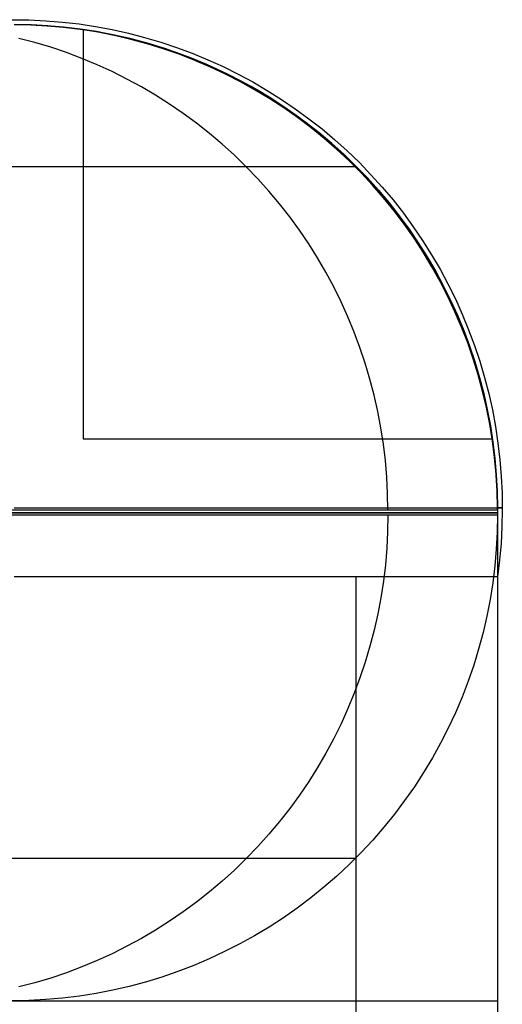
# Model space of a CAD drawing. Header units: millimetres. Extents: x 4627 to 5374, y -356 to 20.
# Tile 44 of 44: x 5292 to 5302, y 0 to 20. Entities that reach past the tile are written whole.
import ezdxf

# ---------------------------------------------------------------- set-up
doc = ezdxf.new("R2010")
doc.units = ezdxf.units.MM
doc.layers.add('Slope storage bench', color=7, linetype='Continuous', true_color=0x000000)
doc.layers.add('Slope storage bench$back', color=7, linetype='Continuous', true_color=0x000000)

msp = doc.modelspace()

# ---------------------------------------------------------------- linework, layer by layer
at = {"layer": 'Slope storage bench'}
for p, q in [((5292.203, 20.1, -290.1), (5292.547, 20.095, -290.1)), ((5292.246, 20, -288.689), (5292.584, 19.994, -288.689)), ((5292.246, 20), (5292.584, 19.994)), ((5292.584, 19.994, -144.06), (5292.246, 20, -144.06)), ((5292.547, 20.095, -290.1), (5292.89, 20.079, -290.1)), ((5292.584, 19.994, -288.689), (5292.921, 19.977, -288.689)), ((5292.584, 19.994), (5292.921, 19.977)), ((5292.921, 19.977, -144.06), (5292.584, 19.994, -144.06)), ((5292.89, 20.079, -290.1), (5293.232, 20.051, -290.1)), ((5292.921, 19.977, -288.689), (5293.258, 19.948, -288.689)), ((5292.921, 19.977), (5293.258, 19.948)), ((5293.258, 19.948, -144.06), (5292.921, 19.977, -144.06)), ((5293.232, 20.051, -290.1), (5293.573, 20.012, -290.1)), ((5293.573, 20.012, -290.1), (5293.912, 19.96, -290.1)), ((5293.258, 19.948, -288.689), (5293.594, 19.908, -288.689)), ((5293.258, 19.948), (5293.594, 19.908)), ((5293.594, 19.908, -144.06), (5293.258, 19.948, -144.06)), ((5293.594, 19.908, -288.689), (5293.928, 19.856, -288.689)), ((5293.594, 19.908), (5293.928, 19.856)), ((5293.928, 19.856, -144.06), (5293.594, 19.908, -144.06)), ((5293.996, 19.844, -291.511), (5293.656, 19.899, -291.511)), ((5293.656, 19.899, -291.511), (5293.656, 19.844, -291.85)), ((5293.656, 19.844, -291.85), (5293.656, 19.777, -292.187)), ((5293.656, 19.777, -292.187), (5293.656, 19.699, -292.522)), ((5293.912, 19.96, -290.1), (5294.25, 19.897, -290.1)), ((5293.928, 19.856, -288.689), (5294.26, 19.793, -288.689)), ((5293.928, 19.856), (5294.26, 19.793)), ((5294.26, 19.793, -144.06), (5293.928, 19.856, -144.06)), ((5294.333, 19.777, -291.511), (5293.996, 19.844, -291.511)), ((5294.25, 19.897, -290.1), (5294.585, 19.823, -290.1)), ((5294.26, 19.793, -288.689), (5294.59, 19.719, -288.689)), ((5294.26, 19.793), (5294.59, 19.719)), ((5294.59, 19.719, -144.06), (5294.26, 19.793, -144.06)), ((5294.668, 19.699, -291.511), (5294.333, 19.777, -291.511)), ((5294.585, 19.823, -290.1), (5294.917, 19.737, -290.1)), ((5293.656, 19.699, -292.522), (5293.656, 19.609, -292.854)), ((5293.656, 19.609, -292.854), (5293.656, 19.508, -293.182)), ((5294.59, 19.719, -288.689), (5294.917, 19.633, -288.689)), ((5294.59, 19.719), (5294.917, 19.633)), ((5294.917, 19.633, -144.06), (5294.59, 19.719, -144.06)), ((5294.999, 19.609, -291.511), (5294.668, 19.699, -291.511)), ((5294.917, 19.737, -290.1), (5295.246, 19.639, -290.1)), ((5294.917, 19.633, -288.689), (5295.24, 19.536, -288.689)), ((5294.917, 19.633), (5295.24, 19.536)), ((5295.24, 19.536, -144.06), (5294.917, 19.633, -144.06)), ((5295.328, 19.508, -291.511), (5294.999, 19.609, -291.511)), ((5295.246, 19.639, -290.1), (5295.572, 19.531, -290.1)), ((5293.656, 19.508, -293.182), (5293.656, 19.395, -293.507)), ((5293.656, 19.395, -293.507), (5293.656, 19.271, -293.828)), ((5295.24, 19.536, -288.689), (5295.561, 19.428, -288.689)), ((5295.24, 19.536), (5295.561, 19.428)), ((5295.561, 19.428, -144.06), (5295.24, 19.536, -144.06)), ((5295.653, 19.395, -291.511), (5295.328, 19.508, -291.511)), ((5295.561, 19.428, -288.689), (5295.877, 19.31, -288.689)), ((5295.561, 19.428), (5295.877, 19.31)), ((5295.877, 19.31, -144.06), (5295.561, 19.428, -144.06)), ((5295.572, 19.531, -290.1), (5295.894, 19.411, -290.1)), ((5295.973, 19.271, -291.511), (5295.653, 19.395, -291.511)), ((5295.894, 19.411, -290.1), (5296.211, 19.28, -290.1)), ((5293.656, 19.271, -293.828), (5293.656, 19.136, -294.144)), ((5295.877, 19.31, -288.689), (5296.19, 19.18, -288.689)), ((5295.877, 19.31), (5296.19, 19.18)), ((5296.19, 19.18, -144.06), (5295.877, 19.31, -144.06)), ((5296.289, 19.136, -291.511), (5295.973, 19.271, -291.511)), ((5296.19, 19.18, -288.689), (5296.497, 19.04, -288.689)), ((5296.19, 19.18), (5296.497, 19.04)), ((5296.497, 19.04, -144.06), (5296.19, 19.18, -144.06)), ((5296.211, 19.28, -290.1), (5296.524, 19.139, -290.1)), ((5293.656, 19.136, -294.144), (5293.656, 18.991, -294.455)), ((5293.656, 18.991, -294.455), (5293.656, 18.834, -294.761)), ((5296.601, 18.991, -291.511), (5296.289, 19.136, -291.511)), ((5296.497, 19.04, -288.689), (5296.8, 18.89, -288.689)), ((5296.497, 19.04), (5296.8, 18.89)), ((5296.8, 18.89, -144.06), (5296.497, 19.04, -144.06)), ((5296.524, 19.139, -290.1), (5296.832, 18.986, -290.1)), ((5296.907, 18.834, -291.511), (5296.601, 18.991, -291.511)), ((5296.832, 18.986, -290.1), (5297.134, 18.824, -290.1)), ((5293.656, 18.834, -294.761), (5293.656, 18.667, -295.062)), ((5296.8, 18.89, -288.689), (5297.098, 18.729, -288.689)), ((5296.8, 18.89), (5297.098, 18.729)), ((5297.098, 18.729, -144.06), (5296.8, 18.89, -144.06)), ((5297.207, 18.667, -291.511), (5296.907, 18.834, -291.511)), ((5297.134, 18.824, -290.1), (5297.43, 18.651, -290.1)), ((5293.656, 18.667, -295.062), (5293.656, 18.489, -295.356)), ((5297.098, 18.729, -288.689), (5297.389, 18.559, -288.689)), ((5297.098, 18.729), (5297.389, 18.559)), ((5297.389, 18.559, -144.06), (5297.098, 18.729, -144.06)), ((5297.502, 18.489, -291.511), (5297.207, 18.667, -291.511)), ((5297.389, 18.559, -288.689), (5297.675, 18.378, -288.689)), ((5297.389, 18.559), (5297.675, 18.378)), ((5297.675, 18.378, -144.06), (5297.389, 18.559, -144.06)), ((5297.43, 18.651, -290.1), (5297.721, 18.468, -290.1)), ((5293.656, 18.489, -295.356), (5293.656, 18.302, -295.644)), ((5297.79, 18.302, -291.511), (5297.502, 18.489, -291.511)), ((5297.675, 18.378, -288.689), (5297.955, 18.188, -288.689)), ((5297.675, 18.378), (5297.955, 18.188)), ((5297.955, 18.188, -144.06), (5297.675, 18.378, -144.06)), ((5297.721, 18.468, -290.1), (5298.005, 18.275, -290.1)), ((5293.656, 18.302, -295.644), (5293.656, 18.104, -295.926)), ((5298.071, 18.105, -291.511), (5297.79, 18.302, -291.511)), ((5297.955, 18.188, -288.689), (5298.227, 17.988, -288.689)), ((5297.955, 18.188), (5298.227, 17.988)), ((5298.227, 17.988, -144.06), (5297.955, 18.188, -144.06)), ((5298.005, 18.275, -290.1), (5298.282, 18.072, -290.1)), ((5293.656, 18.104, -295.926), (5293.656, 17.897, -296.2)), ((5298.346, 17.897, -291.511), (5298.071, 18.105, -291.511)), ((5298.227, 17.988, -288.689), (5298.493, 17.78, -288.689)), ((5298.227, 17.988), (5298.493, 17.78)), ((5298.493, 17.78, -144.06), (5298.227, 17.988, -144.06)), ((5298.282, 18.072, -290.1), (5298.552, 17.861, -290.1)), ((5293.656, 17.897, -296.2), (5293.656, 17.681, -296.467)), ((5298.613, 17.681, -291.511), (5298.346, 17.897, -291.511)), ((5298.493, 17.78, -288.689), (5298.752, 17.562, -288.689)), ((5298.493, 17.78), (5298.752, 17.562)), ((5298.752, 17.562, -144.06), (5298.493, 17.78, -144.06)), ((5298.552, 17.861, -290.1), (5298.815, 17.64, -290.1)), ((5293.656, 17.681, -296.467), (5293.656, 17.455, -296.727)), ((5298.872, 17.455, -291.511), (5298.613, 17.681, -291.511)), ((5298.752, 17.562, -288.689), (5299.003, 17.335, -288.689)), ((5298.752, 17.562), (5299.003, 17.335)), ((5299.003, 17.335, -144.06), (5298.752, 17.562, -144.06)), ((5298.815, 17.64, -290.1), (5299.07, 17.41, -290.1)), ((5293.656, 17.455, -296.727), (5293.656, 17.221, -296.978)), ((5299.123, 17.221, -291.511), (5298.872, 17.455, -291.511)), ((5299.07, 17.41, -290.1), (5299.317, 17.171, -290.1)), ((5293.656, 17.221, -296.978), (5293.656, 16.978, -297.221)), ((5299.003, 17.335, -288.689), (5299.246, 17.1, -288.689)), ((5299.003, 17.335), (5299.246, 17.1)), ((5299.246, 17.1, -144.06), (5299.003, 17.335, -144.06)), ((5299.366, 16.978, -291.511), (5299.123, 17.221, -291.511)), ((5299.317, 17.171, -290.1), (5299.555, 16.924, -290.1)), ((5293.656, 16.978, -297.221), (5293.656, 16.726, -297.456)), ((5299.246, 17.1, -288.689), (5299.481, 16.857, -288.689)), ((5299.246, 17.1), (5299.481, 16.857)), ((5299.246, 17.1), (5299.246, 17.1, -288.689)), ((5299.481, 16.857, -144.06), (5299.246, 17.1, -144.06)), ((5299.601, 16.726, -291.511), (5299.366, 16.978, -291.511)), ((5299.481, 16.857, -288.689), (5299.707, 16.606, -288.689)), ((5299.481, 16.857), (5299.707, 16.606)), ((5299.707, 16.606, -144.06), (5299.481, 16.857, -144.06)), ((5299.555, 16.924, -290.1), (5299.785, 16.669, -290.1)), ((5293.656, 16.726, -297.456), (5293.656, 16.467, -297.681)), ((5299.827, 16.467, -291.511), (5299.601, 16.726, -291.511)), ((5299.707, 16.606, -288.689), (5299.925, 16.348, -288.689)), ((5299.707, 16.606), (5299.925, 16.348)), ((5299.925, 16.348, -144.06), (5299.707, 16.606, -144.06)), ((5299.785, 16.669, -290.1), (5300.006, 16.407, -290.1)), ((5293.656, 16.467, -297.681), (5293.656, 16.2, -297.898)), ((5300.043, 16.2, -291.511), (5299.827, 16.467, -291.511)), ((5299.925, 16.348, -288.689), (5300.134, 16.082, -288.689)), ((5299.925, 16.348), (5300.134, 16.082)), ((5300.134, 16.082, -144.06), (5299.925, 16.348, -144.06)), ((5300.006, 16.407, -290.1), (5300.218, 16.137, -290.1)), ((5293.656, 16.2, -297.898), (5293.656, 15.925, -298.105)), ((5300.25, 15.926, -291.511), (5300.043, 16.2, -291.511)), ((5300.134, 16.082, -288.689), (5300.334, 15.809, -288.689)), ((5300.134, 16.082), (5300.334, 15.809)), ((5300.334, 15.809, -144.06), (5300.134, 16.082, -144.06)), ((5300.218, 16.137, -290.1), (5300.421, 15.859, -290.1)), ((5293.656, 15.925, -298.105), (5293.656, 15.644, -298.302)), ((5300.448, 15.644, -291.511), (5300.25, 15.926, -291.511)), ((5300.334, 15.809, -288.689), (5300.524, 15.53, -288.689)), ((5300.334, 15.809), (5300.524, 15.53)), ((5300.524, 15.53, -144.06), (5300.334, 15.809, -144.06)), ((5300.421, 15.859, -290.1), (5300.613, 15.575, -290.1)), ((5293.656, 15.644, -298.302), (5293.656, 15.356, -298.49)), ((5300.635, 15.356, -291.511), (5300.448, 15.644, -291.511)), ((5300.613, 15.575, -290.1), (5300.796, 15.285, -290.1)), ((5293.656, 15.356, -298.49), (5293.656, 15.061, -298.667)), ((5300.524, 15.53, -288.689), (5300.704, 15.244, -288.689)), ((5300.524, 15.53), (5300.704, 15.244)), ((5300.704, 15.244, -144.06), (5300.524, 15.53, -144.06)), ((5300.812, 15.062, -291.511), (5300.635, 15.356, -291.511)), ((5300.704, 15.244, -288.689), (5300.875, 14.952, -288.689)), ((5300.704, 15.244), (5300.875, 14.952)), ((5300.875, 14.952, -144.06), (5300.704, 15.244, -144.06)), ((5300.796, 15.285, -290.1), (5300.969, 14.988, -290.1)), ((5293.656, 15.061, -298.667), (5293.656, 14.761, -298.834)), ((5300.98, 14.761, -291.511), (5300.812, 15.062, -291.511)), ((5300.875, 14.952, -288.689), (5301.036, 14.655, -288.689)), ((5300.875, 14.952), (5301.036, 14.655)), ((5301.036, 14.655, -144.06), (5300.875, 14.952, -144.06)), ((5300.969, 14.988, -290.1), (5301.132, 14.686, -290.1)), ((5293.656, 14.761, -298.834), (5293.656, 14.455, -298.991)), ((5301.136, 14.455, -291.511), (5300.98, 14.761, -291.511)), ((5301.036, 14.655, -288.689), (5301.186, 14.352, -288.689)), ((5301.036, 14.655), (5301.186, 14.352)), ((5301.186, 14.352, -144.06), (5301.036, 14.655, -144.06)), ((5301.132, 14.686, -290.1), (5301.284, 14.378, -290.1)), ((5293.656, 14.455, -298.991), (5293.656, 14.144, -299.137)), ((5301.282, 14.144, -291.511), (5301.136, 14.455, -291.511)), ((5301.186, 14.352, -288.689), (5301.326, 14.044, -288.689)), ((5301.186, 14.352), (5301.326, 14.044)), ((5301.326, 14.044, -144.06), (5301.186, 14.352, -144.06)), ((5301.284, 14.378, -290.1), (5301.426, 14.066, -290.1)), ((5293.656, 14.144, -299.137), (5293.656, 13.827, -299.272)), ((5301.417, 13.828, -291.511), (5301.282, 14.144, -291.511)), ((5301.326, 14.044, -288.689), (5301.455, 13.732, -288.689)), ((5301.326, 14.044), (5301.455, 13.732)), ((5301.455, 13.732, -144.06), (5301.326, 14.044, -144.06)), ((5301.426, 14.066, -290.1), (5301.556, 13.748, -290.1)), ((5293.656, 13.827, -299.272), (5293.656, 13.507, -299.395)), ((5301.541, 13.507, -291.511), (5301.417, 13.828, -291.511)), ((5301.455, 13.732, -288.689), (5301.574, 13.415, -288.689)), ((5301.455, 13.732), (5301.574, 13.415)), ((5301.574, 13.415, -144.06), (5301.455, 13.732, -144.06)), ((5301.556, 13.748, -290.1), (5301.676, 13.426, -290.1)), ((5293.656, 13.507, -299.395), (5293.656, 13.182, -299.508)), ((5301.654, 13.182, -291.511), (5301.541, 13.507, -291.511)), ((5301.574, 13.415, -288.689), (5301.682, 13.095, -288.689)), ((5301.574, 13.415), (5301.682, 13.095)), ((5301.682, 13.095, -144.06), (5301.574, 13.415, -144.06)), ((5301.676, 13.426, -290.1), (5301.785, 13.101, -290.1)), ((5293.656, 13.182, -299.508), (5293.656, 12.853, -299.609)), ((5301.755, 12.854, -291.511), (5301.654, 13.182, -291.511)), ((5301.682, 13.095, -288.689), (5301.778, 12.771, -288.689)), ((5301.682, 13.095), (5301.778, 12.771)), ((5301.778, 12.771, -144.06), (5301.682, 13.095, -144.06)), ((5301.785, 13.101, -290.1), (5301.882, 12.771, -290.1)), ((5293.656, 12.853, -299.609), (5293.656, 12.522, -299.699)), ((5301.845, 12.522, -291.511), (5301.755, 12.854, -291.511)), ((5301.778, 12.771, -288.689), (5301.864, 12.444, -288.689)), ((5301.778, 12.771), (5301.864, 12.444)), ((5301.864, 12.444, -144.06), (5301.778, 12.771, -144.06)), ((5301.882, 12.771, -290.1), (5301.968, 12.439, -290.1)), ((5293.656, 12.522, -299.699), (5293.656, 12.187, -299.778)), ((5301.923, 12.187, -291.511), (5301.845, 12.522, -291.511)), ((5301.864, 12.444, -288.689), (5301.938, 12.114, -288.689)), ((5301.864, 12.444), (5301.938, 12.114)), ((5301.938, 12.114, -144.06), (5301.864, 12.444, -144.06)), ((5301.968, 12.439, -290.1), (5302.043, 12.104, -290.1)), ((5293.656, 12.187, -299.778), (5293.656, 11.85, -299.844)), ((5301.99, 11.85, -291.511), (5301.923, 12.187, -291.511)), ((5301.938, 12.114, -288.689), (5302.002, 11.782, -288.689)), ((5301.938, 12.114), (5302.002, 11.782)), ((5302.002, 11.782, -144.06), (5301.938, 12.114, -144.06)), ((5302.043, 12.104, -290.1), (5302.106, 11.767, -290.1)), ((5293.656, 11.85, -299.844), (5293.656, 11.51, -299.899)), ((5302.045, 11.511, -291.511), (5301.99, 11.85, -291.511)), ((5302.002, 11.782, -288.689), (5302.053, 11.448, -288.689)), ((5302.002, 11.782), (5302.053, 11.448)), ((5302.053, 11.448, -144.06), (5302.002, 11.782, -144.06)), ((5302.106, 11.767, -290.1), (5302.157, 11.427, -290.1)), ((5293.656, 11.51, -299.899), (5293.995, 11.51, -299.844)), ((5293.995, 11.51, -299.844), (5294.332, 11.51, -299.778)), ((5294.332, 11.51, -299.778), (5294.667, 11.51, -299.699)), ((5294.667, 11.51, -299.699), (5294.999, 11.51, -299.609)), ((5294.999, 11.51, -299.609), (5295.327, 11.51, -299.508)), ((5295.327, 11.51, -299.508), (5295.652, 11.51, -299.395)), ((5295.652, 11.51, -299.395), (5295.973, 11.51, -299.272)), ((5295.973, 11.51, -299.272), (5296.289, 11.51, -299.137)), ((5296.289, 11.51, -299.137), (5296.6, 11.51, -298.991)), ((5296.6, 11.51, -298.991), (5296.906, 11.511, -298.834)), ((5296.906, 11.511, -298.834), (5297.207, 11.511, -298.667)), ((5297.207, 11.511, -298.667), (5297.501, 11.511, -298.49)), ((5297.501, 11.511, -298.49), (5297.789, 11.511, -298.302)), ((5297.789, 11.511, -298.302), (5298.071, 11.511, -298.105)), ((5298.071, 11.511, -298.105), (5298.345, 11.511, -297.898)), ((5298.345, 11.511, -297.898), (5298.612, 11.511, -297.681)), ((5298.612, 11.511, -297.681), (5298.872, 11.511, -297.456)), ((5298.872, 11.511, -297.456), (5299.123, 11.511, -297.221)), ((5299.123, 11.511, -297.221), (5299.366, 11.511, -296.978)), ((5299.366, 11.511, -296.978), (5299.601, 11.511, -296.727)), ((5299.601, 11.511, -296.727), (5299.826, 11.511, -296.467)), ((5299.826, 11.511, -296.467), (5300.043, 11.511, -296.2)), ((5300.043, 11.511, -296.2), (5300.25, 11.511, -295.926)), ((5300.25, 11.511, -295.926), (5300.447, 11.511, -295.644)), ((5300.447, 11.511, -295.644), (5300.635, 11.511, -295.356)), ((5300.635, 11.511, -295.356), (5300.812, 11.511, -295.062)), ((5300.812, 11.511, -295.062), (5300.98, 11.511, -294.761)), ((5300.98, 11.511, -294.761), (5301.136, 11.511, -294.455)), ((5301.136, 11.511, -294.455), (5301.282, 11.511, -294.144)), ((5301.282, 11.511, -294.144), (5301.417, 11.511, -293.828)), ((5301.417, 11.511, -293.828), (5301.541, 11.511, -293.507)), ((5301.541, 11.511, -293.507), (5301.653, 11.511, -293.182)), ((5301.653, 11.511, -293.182), (5301.755, 11.511, -292.854)), ((5301.755, 11.511, -292.854), (5301.845, 11.511, -292.522)), ((5301.845, 11.511, -292.522), (5301.923, 11.511, -292.187)), ((5301.923, 11.511, -292.187), (5301.99, 11.511, -291.85)), ((5301.99, 11.511, -291.85), (5302.045, 11.511, -291.511)), ((5302.053, 11.448, -288.689), (5302.094, 11.112, -288.689)), ((5302.053, 11.448), (5302.094, 11.112)), ((5302.094, 11.112, -144.06), (5302.053, 11.448, -144.06)), ((5302.157, 11.427, -290.1), (5302.197, 11.086, -290.1)), ((5302.094, 11.112, -288.689), (5302.122, 10.776, -288.689)), ((5302.094, 11.112), (5302.122, 10.776)), ((5302.122, 10.776, -144.06), (5302.094, 11.112, -144.06)), ((5302.197, 11.086, -290.1), (5302.225, 10.744, -290.1)), ((5302.122, 10.776, -288.689), (5302.14, 10.438, -288.689)), ((5302.122, 10.776), (5302.14, 10.438)), ((5302.14, 10.438, -144.06), (5302.122, 10.776, -144.06)), ((5302.225, 10.744, -290.1), (5302.241, 10.401, -290.1)), ((5302.14, 10.438, -288.689), (5302.146, 10.1, -288.689)), ((5302.14, 10.438), (5302.146, 10.1)), ((5302.146, 10.1, -144.06), (5302.14, 10.438, -144.06)), ((5302.241, 10.401, -290.1), (5302.245, 10.058, -290.1)), ((5292.246, 10.1, -300.1), (5292.588, 10.1, -300.094)), ((5292.588, 10.1, -300.094), (5292.93, 10.1, -300.077)), ((5292.93, 10.1, -300.077), (5293.271, 10.1, -300.047)), ((5293.271, 10.1, -300.047), (5293.611, 10.1, -300.006)), ((5293.611, 10.1, -300.006), (5293.95, 10.1, -299.954)), ((5293.95, 10.1, -299.954), (5294.286, 10.1, -299.89)), ((5294.286, 10.1, -299.89), (5294.62, 10.1, -299.814)), ((5294.62, 10.1, -299.814), (5294.951, 10.1, -299.727)), ((5294.951, 10.1, -299.727), (5295.279, 10.1, -299.629)), ((5295.279, 10.1, -299.629), (5295.604, 10.1, -299.519)), ((5295.604, 10.1, -299.519), (5295.924, 10.1, -299.399)), ((5295.924, 10.1, -299.399), (5296.24, 10.1, -299.267)), ((5296.24, 10.1, -299.267), (5296.552, 10.1, -299.125)), ((5296.552, 10.1, -299.125), (5296.859, 10.1, -298.972)), ((5296.859, 10.1, -298.972), (5297.16, 10.1, -298.809)), ((5297.16, 10.1, -298.809), (5297.455, 10.1, -298.636)), ((5297.455, 10.1, -298.636), (5297.744, 10.1, -298.453)), ((5297.744, 10.1, -298.453), (5298.027, 10.1, -298.259)), ((5298.027, 10.1, -298.259), (5298.303, 10.1, -298.057)), ((5298.303, 10.1, -298.057), (5298.572, 10.1, -297.845)), ((5298.572, 10.1, -297.845), (5298.833, 10.1, -297.623)), ((5298.833, 10.1, -297.623), (5299.087, 10.1, -297.393)), ((5299.087, 10.1, -297.393), (5299.333, 10.1, -297.155)), ((5299.333, 10.1, -297.155), (5299.57, 10.1, -296.908)), ((5299.57, 10.1, -296.908), (5299.799, 10.1, -296.653)), ((5299.799, 10.1, -296.653), (5300.019, 10.1, -296.391)), ((5300.019, 10.1, -296.391), (5300.23, 10.1, -296.121)), ((5300.23, 10.1, -296.121), (5300.431, 10.1, -295.844)), ((5300.431, 10.1, -295.844), (5300.623, 10.1, -295.56)), ((5300.623, 10.1, -295.56), (5300.805, 10.1, -295.27)), ((5300.805, 10.1, -295.27), (5300.977, 10.1, -294.974)), ((5300.977, 10.1, -294.974), (5301.139, 10.1, -294.673)), ((5301.139, 10.1, -294.673), (5301.29, 10.1, -294.365)), ((5301.29, 10.1, -294.365), (5301.431, 10.1, -294.053)), ((5301.431, 10.1, -294.053), (5301.561, 10.1, -293.736)), ((5301.561, 10.1, -293.736), (5301.68, 10.1, -293.415)), ((5301.68, 10.1, -293.415), (5301.788, 10.1, -293.09)), ((5301.788, 10.1, -293.09), (5301.885, 10.1, -292.762)), ((5301.885, 10.1, -292.762), (5301.97, 10.1, -292.43)), ((5301.97, 10.1, -292.43), (5302.044, 10.1, -292.096)), ((5302.044, 10.1, -292.096), (5302.107, 10.1, -291.759)), ((5302.107, 10.1, -291.759), (5302.158, 10.1, -291.42)), ((5302.146, 10.1, -288.689), (5302.146, 10.052, -288.69)), ((5302.146, 10.1), (5302.146, 0)), ((5302.146, 10.1), (5302.146, 10.1, -288.689)), ((5302.188, 10.1, -289.029), (5302.146, 10.1, -288.689)), ((5302.146, 10.1, -150), (5302.146, -290.1, -150)), ((5302.158, 10.1, -291.42), (5302.197, 10.1, -291.08)), ((5302.219, 10.1, -289.37), (5302.188, 10.1, -289.029)), ((5302.197, 10.1, -291.08), (5302.225, 10.1, -290.739)), ((5302.238, 10.1, -289.712), (5302.219, 10.1, -289.37)), ((5302.225, 10.1, -290.739), (5302.241, 10.1, -290.397)), ((5302.245, 10.1, -290.054), (5302.238, 10.1, -289.712)), ((5302.241, 10.1, -290.397), (5302.245, 10.1, -290.054)), ((5282.146, 10), (5302.146, 10)), ((5302.146, 10.052, -288.69), (5302.146, 10.004, -288.693)), ((5302.146, 10.004, -288.693), (5302.146, 9.956, -288.697)), ((5302.146, 9.956, -288.697), (5302.146, 9.908, -288.702)), ((5302.146, 9.908, -288.702), (5302.146, 9.86, -288.71)), ((5302.245, 10.058, -290.1), (5302.238, 9.715, -290.1)), ((5302.146, 9.86, -288.71), (5302.146, 9.813, -288.719)), ((5302.146, 9.813, -288.719), (5302.146, 9.766, -288.729)), ((5302.146, 9.766, -288.729), (5302.146, 9.719, -288.742)), ((5302.146, 9.719, -288.742), (5302.146, 9.673, -288.755)), ((5302.238, 9.715, -290.1), (5302.219, 9.372, -290.1)), ((5302.146, 9.673, -288.755), (5302.146, 9.628, -288.771)), ((5302.146, 9.628, -288.771), (5302.146, 9.582, -288.788)), ((5302.146, 9.582, -288.788), (5302.146, 9.538, -288.806)), ((5302.146, 9.538, -288.806), (5302.146, 9.494, -288.826)), ((5302.146, 9.494, -288.826), (5302.146, 9.451, -288.847)), ((5302.146, 9.451, -288.847), (5302.146, 9.409, -288.87)), ((5302.146, 9.409, -288.87), (5302.146, 9.367, -288.895)), ((5302.146, 9.367, -288.895), (5302.146, 9.326, -288.92)), ((5302.146, 9.326, -288.92), (5302.146, 9.286, -288.948)), ((5302.146, 9.286, -288.948), (5302.146, 9.248, -288.976)), ((5302.219, 9.372, -290.1), (5302.188, 9.03, -290.1)), ((5302.146, 9.248, -288.976), (5302.146, 9.21, -289.006)), ((5302.146, 9.21, -289.006), (5302.146, 9.173, -289.037)), ((5302.146, 9.173, -289.037), (5302.146, 9.137, -289.069)), ((5302.146, 9.137, -289.069), (5302.146, 9.103, -289.103)), ((5302.146, 9.103, -289.103), (5302.146, 9.069, -289.137)), ((5302.146, 9.069, -289.137), (5302.146, 9.037, -289.173)), ((5302.146, 9.037, -289.173), (5302.146, 9.006, -289.21)), ((5302.188, 9.03, -290.1), (5302.146, 8.689, -290.1)), ((5302.146, 9.006, -289.21), (5302.146, 8.976, -289.248)), ((5302.146, 8.976, -289.248), (5302.146, 8.948, -289.286)), ((5302.146, 8.948, -289.286), (5302.146, 8.92, -289.326)), ((5302.146, 8.92, -289.326), (5302.146, 8.895, -289.367)), ((5302.146, 8.895, -289.367), (5302.146, 8.87, -289.409)), ((5292.584, 8.689, -299.994), (5292.246, 8.689, -300)), ((5292.921, 8.689, -299.977), (5292.584, 8.689, -299.994)), ((5293.258, 8.689, -299.948), (5292.921, 8.689, -299.977)), ((5293.594, 8.689, -299.908), (5293.258, 8.689, -299.948)), ((5293.928, 8.689, -299.856), (5293.594, 8.689, -299.908)), ((5294.26, 8.689, -299.793), (5293.928, 8.689, -299.856)), ((5294.59, 8.689, -299.719), (5294.26, 8.689, -299.793)), ((5294.917, 8.689, -299.633), (5294.59, 8.689, -299.719)), ((5295.24, 8.689, -299.536), (5294.917, 8.689, -299.633)), ((5295.561, 8.689, -299.428), (5295.24, 8.689, -299.536)), ((5295.877, 8.689, -299.31), (5295.561, 8.689, -299.428)), ((5296.19, 8.689, -299.18), (5295.877, 8.689, -299.31)), ((5296.497, 8.689, -299.04), (5296.19, 8.689, -299.18)), ((5296.8, 8.689, -298.89), (5296.497, 8.689, -299.04)), ((5297.098, 8.689, -298.729), (5296.8, 8.689, -298.89)), ((5297.389, 8.689, -298.559), (5297.098, 8.689, -298.729)), ((5297.675, 8.689, -298.378), (5297.389, 8.689, -298.559)), ((5297.955, 8.689, -298.188), (5297.675, 8.689, -298.378)), ((5298.227, 8.689, -297.988), (5297.955, 8.689, -298.188)), ((5298.493, 8.689, -297.78), (5298.227, 8.689, -297.988)), ((5298.752, 8.689, -297.562), (5298.493, 8.689, -297.78)), ((5299.003, 8.689, -297.335), (5298.752, 8.689, -297.562)), ((5299.246, 8.689, -297.1), (5299.003, 8.689, -297.335)), ((5299.481, 8.689, -296.857), (5299.246, 8.689, -297.1)), ((5299.246, 8.689, -297.1), (5299.246, -288.689, -297.1)), ((5299.707, 8.689, -296.606), (5299.481, 8.689, -296.857)), ((5299.925, 8.689, -296.348), (5299.707, 8.689, -296.606)), ((5300.134, 8.689, -296.082), (5299.925, 8.689, -296.348)), ((5300.334, 8.689, -295.809), (5300.134, 8.689, -296.082)), ((5300.524, 8.689, -295.53), (5300.334, 8.689, -295.809)), ((5300.704, 8.689, -295.244), (5300.524, 8.689, -295.53)), ((5300.875, 8.689, -294.952), (5300.704, 8.689, -295.244)), ((5301.036, 8.689, -294.655), (5300.875, 8.689, -294.952)), ((5301.186, 8.689, -294.352), (5301.036, 8.689, -294.655)), ((5301.326, 8.689, -294.044), (5301.186, 8.689, -294.352)), ((5301.455, 8.689, -293.732), (5301.326, 8.689, -294.044)), ((5301.574, 8.689, -293.415), (5301.455, 8.689, -293.732)), ((5301.682, 8.689, -293.095), (5301.574, 8.689, -293.415)), ((5301.778, 8.689, -292.771), (5301.682, 8.689, -293.095)), ((5301.864, 8.689, -292.444), (5301.778, 8.689, -292.771)), ((5301.938, 8.689, -292.114), (5301.864, 8.689, -292.444)), ((5302.002, 8.689, -291.782), (5301.938, 8.689, -292.114)), ((5302.053, 8.689, -291.448), (5302.002, 8.689, -291.782)), ((5302.094, 8.689, -291.112), (5302.053, 8.689, -291.448)), ((5302.122, 8.689, -290.776), (5302.094, 8.689, -291.112)), ((5302.14, 8.689, -290.438), (5302.122, 8.689, -290.776)), ((5302.146, 8.689, -290.1), (5302.14, 8.689, -290.438)), ((5302.146, 8.87, -289.409), (5302.146, 8.847, -289.451)), ((5302.146, 8.847, -289.451), (5302.146, 8.826, -289.494)), ((5302.146, 8.826, -289.494), (5302.146, 8.806, -289.538)), ((5302.146, 8.806, -289.538), (5302.146, 8.788, -289.582)), ((5302.146, 8.788, -289.582), (5302.146, 8.771, -289.628)), ((5302.146, 8.771, -289.628), (5302.146, 8.755, -289.673)), ((5302.146, 8.755, -289.673), (5302.146, 8.742, -289.719)), ((5302.146, 8.742, -289.719), (5302.146, 8.729, -289.766)), ((5302.146, 8.729, -289.766), (5302.146, 8.719, -289.813)), ((5302.146, 8.719, -289.813), (5302.146, 8.71, -289.86)), ((5302.146, 8.71, -289.86), (5302.146, 8.702, -289.908)), ((5302.146, 8.702, -289.908), (5302.146, 8.697, -289.956)), ((5302.146, 8.697, -289.956), (5302.146, 8.693, -290.004)), ((5302.146, 8.693, -290.004), (5302.146, 8.69, -290.052)), ((5302.146, 8.69, -290.052), (5302.146, 8.689, -290.1)), ((5302.146, 8.689, -290.1), (5302.146, -288.689, -290.1)), ((5282.146, 0), (5302.146, 0)), ((5302.146, 0), (5302.146, -280))]:
    msp.add_line(p, q, dxfattribs=at)
at = {"layer": 'Slope storage bench$back'}
for p, q in [((5292.591, 19.992, -0.012), (5292.246, 20, -0.012)), ((5292.935, 19.973, -0.011), (5292.591, 19.992, -0.012)), ((5293.279, 19.941, -0.011), (5292.935, 19.973, -0.011)), ((5293.621, 19.897, -0.011), (5293.279, 19.941, -0.011)), ((5293.962, 19.842, -0.011), (5293.621, 19.897, -0.011)), ((5294.3, 19.775, -0.01), (5293.962, 19.842, -0.011)), ((5294.636, 19.696, -0.01), (5294.3, 19.775, -0.01)), ((5292.67, 19.631, 46.734), (5292.342, 19.717, 46.703)), ((5292.994, 19.534, 46.766), (5292.67, 19.631, 46.734)), ((5294.969, 19.606, -0.01), (5294.636, 19.696, -0.01)), ((5295.299, 19.504, -0.01), (5294.969, 19.606, -0.01)), ((5293.314, 19.425, 46.797), (5292.994, 19.534, 46.766)), ((5293.631, 19.306, 46.827), (5293.314, 19.425, 46.797)), ((5295.625, 19.391, -0.009), (5295.299, 19.504, -0.01)), ((5295.947, 19.266, -0.009), (5295.625, 19.391, -0.009)), ((5293.943, 19.176, 46.858), (5293.631, 19.306, 46.827)), ((5294.251, 19.036, 46.888), (5293.943, 19.176, 46.858)), ((5296.264, 19.13, -0.009), (5295.947, 19.266, -0.009)), ((5294.554, 18.884, 46.917), (5294.251, 19.036, 46.888)), ((5296.576, 18.984, -0.009), (5296.264, 19.13, -0.009)), ((5296.884, 18.827, -0.008), (5296.576, 18.984, -0.009)), ((5294.851, 18.723, 46.946), (5294.554, 18.884, 46.917)), ((5297.185, 18.659, -0.008), (5296.884, 18.827, -0.008)), ((5295.143, 18.551, 46.974), (5294.851, 18.723, 46.946)), ((5297.481, 18.48, -0.008), (5297.185, 18.659, -0.008)), ((5295.429, 18.37, 47.002), (5295.143, 18.551, 46.974)), ((5295.709, 18.179, 47.029), (5295.429, 18.37, 47.002)), ((5297.77, 18.292, -0.008), (5297.481, 18.48, -0.008)), ((5295.982, 17.978, 47.055), (5295.709, 18.179, 47.029)), ((5298.052, 18.094, -0.007), (5297.77, 18.292, -0.008)), ((5296.248, 17.768, 47.081), (5295.982, 17.978, 47.055)), ((5298.328, 17.886, -0.007), (5298.052, 18.094, -0.007)), ((5296.506, 17.549, 47.106), (5296.248, 17.768, 47.081)), ((5298.596, 17.669, -0.007), (5298.328, 17.886, -0.007)), ((5296.757, 17.322, 47.131), (5296.506, 17.549, 47.106)), ((5298.856, 17.442, -0.006), (5298.596, 17.669, -0.007)), ((5299.108, 17.207, -0.006), (5298.856, 17.442, -0.006)), ((5297, 17.086, 47.154), (5296.757, 17.322, 47.131)), ((5299.352, 16.963, -0.006), (5299.108, 17.207, -0.006)), ((5294.035, 17.086, 70.671), (5291.988, 17.086, 82.373)), ((5295.694, 17.086, 58.926), (5294.035, 17.086, 70.671)), ((5297, 17.086, 47.154), (5295.694, 17.086, 58.926)), ((5297.986, 17.086, 35.37), (5297, 17.086, 47.154)), ((5297.235, 16.841, 47.177), (5297, 17.086, 47.154)), ((5298.672, 17.086, 23.578), (5297.986, 17.086, 35.37)), ((5299.081, 17.086, 11.785), (5298.672, 17.086, 23.578)), ((5299.231, 17.086, -0.003), (5299.081, 17.086, 11.785)), ((5299.588, 16.71, -0.005), (5299.352, 16.963, -0.006)), ((5297.462, 16.589, 47.199), (5297.235, 16.841, 47.177)), ((5297.68, 16.329, 47.22), (5297.462, 16.589, 47.199)), ((5299.814, 16.45, -0.005), (5299.588, 16.71, -0.005)), ((5300.032, 16.182, -0.005), (5299.814, 16.45, -0.005)), ((5297.889, 16.062, 47.24), (5297.68, 16.329, 47.22)), ((5300.239, 15.907, -0.005), (5300.032, 16.182, -0.005)), ((5298.088, 15.788, 47.26), (5297.889, 16.062, 47.24)), ((5298.279, 15.507, 47.278), (5298.088, 15.788, 47.26)), ((5300.438, 15.624, -0.004), (5300.239, 15.907, -0.005)), ((5300.626, 15.335, -0.004), (5300.438, 15.624, -0.004)), ((5298.459, 15.22, 47.296), (5298.279, 15.507, 47.278)), ((5300.804, 15.039, -0.004), (5300.626, 15.335, -0.004)), ((5298.63, 14.927, 47.312), (5298.459, 15.22, 47.296)), ((5300.972, 14.738, -0.003), (5300.804, 15.039, -0.004)), ((5298.791, 14.628, 47.328), (5298.63, 14.927, 47.312)), ((5301.129, 14.431, -0.003), (5300.972, 14.738, -0.003)), ((5298.941, 14.323, 47.342), (5298.791, 14.628, 47.328)), ((5299.081, 14.014, 47.356), (5298.941, 14.323, 47.342)), ((5301.276, 14.118, -0.003), (5301.129, 14.431, -0.003)), ((5299.211, 13.7, 47.369), (5299.081, 14.014, 47.356)), ((5301.412, 13.801, -0.003), (5301.276, 14.118, -0.003)), ((5301.536, 13.479, -0.002), (5301.412, 13.801, -0.003)), ((5299.329, 13.382, 47.38), (5299.211, 13.7, 47.369)), ((5299.437, 13.06, 47.391), (5299.329, 13.382, 47.38)), ((5301.649, 13.153, -0.002), (5301.536, 13.479, -0.002)), ((5301.751, 12.824, -0.002), (5301.649, 13.153, -0.002)), ((5299.534, 12.734, 47.4), (5299.437, 13.06, 47.391)), ((5299.62, 12.406, 47.408), (5299.534, 12.734, 47.4)), ((5301.842, 12.491, -0.002), (5301.751, 12.824, -0.002)), ((5299.694, 12.074, 47.415), (5299.62, 12.406, 47.408)), ((5301.921, 12.155, -0.001), (5301.842, 12.491, -0.002)), ((5301.988, 11.816, -0.001), (5301.921, 12.155, -0.001)), ((5299.757, 11.741, 47.422), (5299.694, 12.074, 47.415)), ((5299.809, 11.405, 47.427), (5299.757, 11.741, 47.422)), ((5302.043, 11.475, -0.001), (5301.988, 11.816, -0.001)), ((5299.849, 11.068, 47.431), (5299.809, 11.405, 47.427)), ((5302.087, 11.133, -0.001), (5302.043, 11.475, -0.001)), ((5302.118, 10.79, 0), (5302.087, 11.133, -0.001)), ((5299.878, 10.729, 47.433), (5299.849, 11.068, 47.431)), ((5299.895, 10.39, 47.435), (5299.878, 10.729, 47.433)), ((5302.138, 10.445, 0), (5302.118, 10.79, 0)), ((5299.901, 10.05, 47.436), (5299.895, 10.39, 47.435)), ((5302.146, 10.1, 0), (5302.138, 10.445, 0)), ((5302.146, 10.05), (5302.145, 10.172, 0)), ((5302.146, 10.1, 0), (5302.146, 10.05)), ((5282.146, 10), (5302.146, 10)), ((5292.359, 10.05, 94.678), (5291.004, 10.05, 100.276)), ((5292.359, 10, 94.678), (5291.004, 10, 100.276)), ((5292.359, 9.95, 94.678), (5291.004, 9.95, 100.276)), ((5293.634, 10.05, 88.928), (5292.359, 10.05, 94.678)), ((5293.634, 10, 88.928), (5292.359, 10, 94.678)), ((5293.634, 9.95, 88.928), (5292.359, 9.95, 94.678)), ((5294.829, 10.05, 83.026), (5293.634, 10.05, 88.928)), ((5294.829, 10, 83.026), (5293.634, 10, 88.928)), ((5294.829, 9.95, 83.026), (5293.634, 9.95, 88.928)), ((5295.941, 10.05, 76.971), (5294.829, 10.05, 83.026)), ((5295.941, 10, 76.971), (5294.829, 10, 83.026)), ((5295.941, 9.95, 76.971), (5294.829, 9.95, 83.026)), ((5296.968, 10.05, 70.761), (5295.941, 10.05, 76.971)), ((5296.968, 10, 70.761), (5295.941, 10, 76.971)), ((5296.968, 9.95, 70.761), (5295.941, 9.95, 76.971)), ((5298.76, 10.05, 57.877), (5296.968, 10.05, 70.761)), ((5298.76, 10, 57.877), (5296.968, 10, 70.761)), ((5298.76, 9.95, 57.877), (5296.968, 9.95, 70.761)), ((5300.189, 10.05, 44.366), (5298.76, 10.05, 57.877)), ((5300.189, 10, 44.366), (5298.76, 10, 57.877)), ((5300.189, 9.95, 44.366), (5298.76, 9.95, 57.877)), ((5299.901, 9.95, 47.436), (5299.895, 9.61, 47.435)), ((5301.241, 10.05, 30.221), (5300.189, 10.05, 44.366)), ((5301.241, 10, 30.221), (5300.189, 10, 44.366)), ((5301.241, 9.95, 30.221), (5300.189, 9.95, 44.366)), ((5301.898, 10.05, 15.434), (5301.241, 10.05, 30.221)), ((5301.898, 10, 15.434), (5301.241, 10, 30.221)), ((5301.898, 9.95, 15.434), (5301.241, 9.95, 30.221)), ((5302.146, 10.05), (5301.898, 10.05, 15.434)), ((5302.146, 10), (5301.898, 10, 15.434)), ((5302.146, 9.95), (5301.898, 9.95, 15.434)), ((5302.146, 9.95), (5302.139, 9.603, 0)), ((5302.146, 9.95), (5302.145, 9.828, 0)), ((5302.146, 10.05), (5302.146, 9.95)), ((5299.895, 9.61, 47.435), (5299.878, 9.271, 47.433)), ((5302.139, 9.603, 0), (5302.121, 9.256, 0)), ((5299.878, 9.271, 47.433), (5299.849, 8.932, 47.431)), ((5302.121, 9.256, 0), (5302.091, 8.91, -0.001)), ((5299.849, 8.932, 47.431), (5299.809, 8.595, 47.427)), ((5302.091, 8.91, -0.001), (5302.049, 8.565, -0.001)), ((5299.809, 8.595, 47.427), (5299.757, 8.259, 47.422)), ((5302.049, 8.565, -0.001), (5301.994, 8.222, -0.001)), ((5299.757, 8.259, 47.422), (5299.694, 7.926, 47.415)), ((5301.994, 8.222, -0.001), (5301.928, 7.881, -0.001)), ((5299.694, 7.926, 47.415), (5299.62, 7.594, 47.408)), ((5301.928, 7.881, -0.001), (5301.85, 7.543, -0.002)), ((5299.62, 7.594, 47.408), (5299.534, 7.266, 47.4)), ((5301.85, 7.543, -0.002), (5301.76, 7.207, -0.002)), ((5299.534, 7.266, 47.4), (5299.437, 6.94, 47.391)), ((5301.76, 7.207, -0.002), (5301.659, 6.875, -0.002)), ((5299.437, 6.94, 47.391), (5299.329, 6.618, 47.38)), ((5301.659, 6.875, -0.002), (5301.546, 6.547, -0.002)), ((5299.329, 6.618, 47.38), (5299.211, 6.3, 47.369)), ((5301.546, 6.547, -0.002), (5301.421, 6.223, -0.003)), ((5299.211, 6.3, 47.369), (5299.081, 5.986, 47.356)), ((5301.421, 6.223, -0.003), (5301.285, 5.903, -0.003)), ((5299.081, 5.986, 47.356), (5298.941, 5.677, 47.342)), ((5301.285, 5.903, -0.003), (5301.139, 5.588, -0.003)), ((5298.941, 5.677, 47.342), (5298.791, 5.372, 47.328)), ((5301.139, 5.588, -0.003), (5300.981, 5.279, -0.003)), ((5298.791, 5.372, 47.328), (5298.63, 5.073, 47.312)), ((5300.981, 5.279, -0.003), (5300.813, 4.975, -0.004)), ((5298.63, 5.073, 47.312), (5298.459, 4.78, 47.296)), ((5300.813, 4.975, -0.004), (5300.634, 4.677, -0.004)), ((5298.459, 4.78, 47.296), (5298.279, 4.493, 47.278)), ((5300.634, 4.677, -0.004), (5300.444, 4.386, -0.004)), ((5298.279, 4.493, 47.278), (5298.088, 4.212, 47.26)), ((5300.444, 4.386, -0.004), (5300.245, 4.102, -0.005)), ((5298.088, 4.212, 47.26), (5297.889, 3.938, 47.24)), ((5300.245, 4.102, -0.005), (5300.036, 3.824, -0.005)), ((5297.889, 3.938, 47.24), (5297.68, 3.671, 47.22)), ((5297.68, 3.671, 47.22), (5297.462, 3.411, 47.199)), ((5300.036, 3.824, -0.005), (5299.818, 3.554, -0.005)), ((5299.818, 3.554, -0.005), (5299.59, 3.292, -0.006)), ((5297.462, 3.411, 47.199), (5297.235, 3.159, 47.177)), ((5299.59, 3.292, -0.006), (5299.353, 3.038, -0.006)), ((5297.235, 3.159, 47.177), (5297, 2.914, 47.154)), ((5299.353, 3.038, -0.006), (5299.107, 2.793, -0.006)), ((5294.035, 2.914, 70.671), (5291.988, 2.914, 82.373)), ((5295.694, 2.914, 58.926), (5294.035, 2.914, 70.671)), ((5297, 2.914, 47.154), (5295.694, 2.914, 58.926)), ((5297, 2.914, 47.154), (5296.757, 2.678, 47.131)), ((5297.986, 2.914, 35.37), (5297, 2.914, 47.154)), ((5298.672, 2.914, 23.578), (5297.986, 2.914, 35.37)), ((5299.081, 2.914, 11.785), (5298.672, 2.914, 23.578)), ((5299.231, 2.914, -0.003), (5299.081, 2.914, 11.785)), ((5296.757, 2.678, 47.131), (5296.506, 2.451, 47.106)), ((5299.107, 2.793, -0.006), (5298.853, 2.556, -0.006)), ((5296.506, 2.451, 47.106), (5296.248, 2.232, 47.081)), ((5298.853, 2.556, -0.006), (5298.591, 2.328, -0.007)), ((5296.248, 2.232, 47.081), (5295.982, 2.022, 47.055)), ((5298.591, 2.328, -0.007), (5298.321, 2.109, -0.007)), ((5295.982, 2.022, 47.055), (5295.709, 1.821, 47.029)), ((5298.321, 2.109, -0.007), (5298.044, 1.9, -0.007)), ((5295.709, 1.821, 47.029), (5295.429, 1.63, 47.002)), ((5298.044, 1.9, -0.007), (5297.76, 1.701, -0.008)), ((5295.429, 1.63, 47.002), (5295.143, 1.449, 46.974)), ((5297.76, 1.701, -0.008), (5297.468, 1.512, -0.008)), ((5295.143, 1.449, 46.974), (5294.851, 1.277, 46.946)), ((5297.468, 1.512, -0.008), (5297.171, 1.333, -0.008)), ((5294.851, 1.277, 46.946), (5294.554, 1.116, 46.917)), ((5297.171, 1.333, -0.008), (5296.867, 1.165, -0.008)), ((5294.554, 1.116, 46.917), (5294.251, 0.964, 46.888)), ((5296.867, 1.165, -0.008), (5296.557, 1.007, -0.009)), ((5293.943, 0.824, 46.858), (5293.631, 0.694, 46.827)), ((5294.251, 0.964, 46.888), (5293.943, 0.824, 46.858)), ((5296.243, 0.86, -0.009), (5295.923, 0.725, -0.009)), ((5296.557, 1.007, -0.009), (5296.243, 0.86, -0.009)), ((5293.631, 0.694, 46.827), (5293.314, 0.575, 46.797)), ((5295.923, 0.725, -0.009), (5295.599, 0.6, -0.01)), ((5292.994, 0.466, 46.766), (5292.67, 0.369, 46.734)), ((5293.314, 0.575, 46.797), (5292.994, 0.466, 46.766)), ((5295.27, 0.487, -0.01), (5294.938, 0.385, -0.01)), ((5295.599, 0.6, -0.01), (5295.27, 0.487, -0.01)), ((5292.67, 0.369, 46.734), (5292.342, 0.283, 46.703)), ((5294.264, 0.217, -0.011), (5293.923, 0.151, -0.011)), ((5294.603, 0.296, -0.01), (5294.264, 0.217, -0.011)), ((5294.938, 0.385, -0.01), (5294.603, 0.296, -0.01)), ((5292.543, 0.006, -0.012), (5292.196, 0, -0.012)), ((5292.89, 0.024, -0.011), (5292.543, 0.006, -0.012)), ((5293.236, 0.055, -0.011), (5292.89, 0.024, -0.011)), ((5293.58, 0.097, -0.011), (5293.236, 0.055, -0.011)), ((5293.923, 0.151, -0.011), (5293.58, 0.097, -0.011))]:
    msp.add_line(p, q, dxfattribs=at)

doc.saveas('drawing.dxf')
